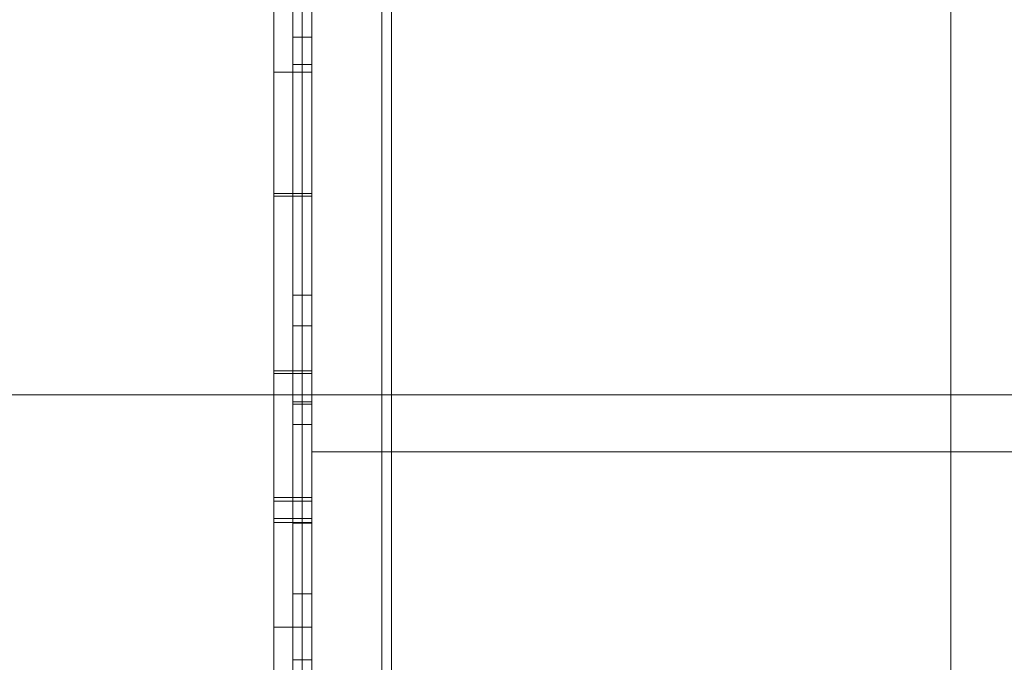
# Model space of a CAD drawing. Header units: inches. Extents: x 1 to 109, y 1 to 85.
# Tile 157 of 256: x 87.2999 to 87.3432, y 15.9703 to 15.9985. Entities that reach past the tile are written whole.
import ezdxf

# ---------------------------------------------------------------- set-up
doc = ezdxf.new("R2010")
doc.units = ezdxf.units.IN
doc.header["$MEASUREMENT"] = 0

msp = doc.modelspace()

# ---------------------------------------------------------------- linework, layer by layer
at = {"color": 7, "linetype": 'Continuous', "lineweight": 15, "ltscale": 5}
for p, q in [((87.316226, 21.519105), (87.316226, 15.477438)), ((87.312721, 17.831605), (87.312721, 14.831605)), ((87.316226, 15.477438), (87.316226, 16.537438)), ((87.312305, 15.458215), (87.312305, 16.395715)), ((87.312721, 15.458215), (87.312721, 16.395715)), ((87.312305, 15.454995), (87.312305, 16.392495)), ((87.312721, 15.454995), (87.312721, 16.392495)), ((87.340809, 16.331438), (87.340809, 15.914772)), ((87.316226, 16.319938), (87.316226, 15.926605)), ((87.315809, 16.308272), (87.315809, 15.941605)), ((87.312721, 15.564938), (87.312721, 16.064938)), ((87.312721, 15.939938), (87.312721, 16.056605)), ((87.312305, 16.055033), (87.312305, 15.809162)), ((87.312721, 16.055033), (87.312721, 15.809162)), ((87.312305, 16.053289), (87.312305, 15.812382)), ((87.312721, 16.053289), (87.312721, 15.812382)), ((87.311888, 16.052081), (87.311888, 15.927438)), ((87.312721, 16.052081), (87.312721, 15.927438)), ((87.311888, 15.927438), (87.311888, 16.048629)), ((87.312721, 15.927438), (87.312721, 16.048629)), ((87.311888, 16.027438), (87.311888, 15.981605)), ((87.311888, 15.996546), (87.311888, 16.027438)), ((87.312721, 15.981605), (87.312721, 16.027438)), ((87.312721, 15.996546), (87.312721, 16.027438)), ((87.312721, 16.017022), (87.312721, 15.979607)), ((87.311888, 16.002691), (87.311888, 15.968365)), ((87.312721, 16.002691), (87.312721, 15.968365)), ((87.311888, 15.999998), (87.311888, 15.981605)), ((87.312721, 15.999998), (87.312721, 15.981605)), ((87.311888, 15.964672), (87.311888, 15.999081)), ((87.312721, 15.964672), (87.312721, 15.999081)), ((87.311888, 15.997745), (87.312721, 15.997745)), ((87.311888, 15.997745), (87.311888, 15.986394)), ((87.311888, 15.970368), (87.311888, 15.997745)), ((87.312721, 15.970368), (87.312721, 15.997745)), ((87.312721, 15.997745), (87.312721, 15.986394)), ((87.311888, 15.973272), (87.311888, 15.996546)), ((87.311888, 15.996546), (87.312721, 15.996546)), ((87.312721, 15.973272), (87.312721, 15.996546)), ((87.311055, 15.996208), (87.312721, 15.996208)), ((87.311055, 15.99087), (87.312721, 15.99087)), ((87.311055, 15.990749), (87.312721, 15.990749)), ((87.311055, 15.982958), (87.311055, 15.990749)), ((87.312721, 15.982958), (87.312721, 15.990749)), ((87.311888, 15.986394), (87.312721, 15.986394)), ((87.311888, 15.986394), (87.311888, 15.98172)), ((87.312721, 15.986394), (87.312721, 15.98172)), ((87.311888, 15.985058), (87.312721, 15.985058)), ((87.311055, 15.983079), (87.312721, 15.983079)), ((87.311055, 15.982958), (87.312721, 15.982958)), ((87.416888, 15.982022), (87.279388, 15.982022)), ((87.311888, 15.98172), (87.312721, 15.98172)), ((87.311888, 15.98172), (87.311888, 15.970368)), ((87.311888, 15.981605), (87.312721, 15.981605)), ((87.311888, 15.981605), (87.311888, 15.958331)), ((87.312721, 15.98172), (87.312721, 15.970368)), ((87.312721, 15.981605), (87.312721, 15.958331)), ((87.311888, 15.980718), (87.312721, 15.980718)), ((87.312721, 15.979522), (87.365221, 15.979522)), ((87.311055, 15.977515), (87.312721, 15.977515)), ((87.311055, 15.977515), (87.311055, 15.971803)), ((87.312721, 15.977515), (87.312721, 15.971803)), ((87.311055, 15.977341), (87.312721, 15.977341)), ((87.311055, 15.971803), (87.311055, 15.977341)), ((87.312721, 15.971803), (87.312721, 15.977341)), ((87.311055, 15.976585), (87.312721, 15.976585)), ((87.311055, 15.976411), (87.312721, 15.976411)), ((87.311888, 15.976378), (87.312721, 15.976378)), ((87.311888, 15.954879), (87.311888, 15.973272)), ((87.311888, 15.973272), (87.312721, 15.973272)), ((87.312721, 15.954879), (87.312721, 15.973272)), ((87.311055, 15.971803), (87.312721, 15.971803)), ((87.311888, 15.970368), (87.312721, 15.970368))]:
    msp.add_line(p, q, dxfattribs=at)
at = {"color": 7, "linetype": 'Continuous', "lineweight": 15, "ltscale": 25}
for radius, start, end in [(0.989583, 183.137758, 356.862242), (0.989583, 183.137758, 356.862242), (0.98375, 183.156383, 356.843617), (0.98375, 183.156383, 356.843617)]:
    msp.add_arc((87.153559, 16.664772), radius, start, end, dxfattribs=at)
at = {"color": 7, "linetype": 'Continuous', "lineweight": 15, "ltscale": 5}
for points, knots in [([(87.311055, 16.005763), (87.311055, 16.005501), (87.311055, 16.004976), (87.311055, 16.004189), (87.311055, 16.003404), (87.311055, 16.002621), (87.311055, 16.001841), (87.311055, 16.001065), (87.311055, 16.000294), (87.311055, 15.999516), (87.311055, 15.998734), (87.311055, 15.997951), (87.311055, 15.997179), (87.311055, 15.996419), (87.311055, 15.995671), (87.311055, 15.994937), (87.311055, 15.994219), (87.311055, 15.993519), (87.311055, 15.992837), (87.311055, 15.992174), (87.311055, 15.991529), (87.311055, 15.990867), (87.311055, 15.99019), (87.311055, 15.989504), (87.311055, 15.988846), (87.311055, 15.988249), (87.311055, 15.987706), (87.311055, 15.987216), (87.311055, 15.986749), (87.311055, 15.986307), (87.311055, 15.985891), (87.311055, 15.98548), (87.311055, 15.985079), (87.311055, 15.984696), (87.311055, 15.984351), (87.311055, 15.984067), (87.311055, 15.983836), (87.311055, 15.98365), (87.311055, 15.983492), (87.311055, 15.98336), (87.311055, 15.983256), (87.311055, 15.983179), (87.311055, 15.983131), (87.311055, 15.983101), (87.311055, 15.983087), (87.311055, 15.983079)], [0, 0, 0, 0, 0.021961, 0.04391, 0.065845, 0.087785, 0.109739, 0.131704, 0.153666, 0.175617, 0.198606, 0.221601, 0.244604, 0.267609, 0.290608, 0.313603, 0.336601, 0.359602, 0.382602, 0.405599, 0.428598, 0.451596, 0.4787, 0.505803, 0.532905, 0.560008, 0.583006, 0.606003, 0.628999, 0.651997, 0.674996, 0.697993, 0.725095, 0.7522, 0.779306, 0.806409, 0.82809, 0.849773, 0.87146, 0.893149, 0.914835, 0.936126, 0.95741, 0.978701, 1, 1, 1, 1]), ([(87.311055, 15.996208), (87.311055, 15.996379), (87.311055, 15.996721), (87.311055, 15.997244), (87.311055, 15.997786), (87.311055, 15.998342), (87.311055, 15.998908), (87.311055, 15.999483), (87.311055, 16.000067), (87.311055, 16.000662), (87.311055, 16.001269), (87.311055, 16.001889), (87.311055, 16.00252), (87.311055, 16.003157), (87.311055, 16.003799), (87.311055, 16.004443), (87.311055, 16.00509), (87.311055, 16.005521), (87.311055, 16.005737)], [0, 0, 0, 0, 0.062732, 0.125427, 0.188133, 0.250871, 0.313602, 0.375195, 0.436792, 0.498401, 0.560008, 0.622862, 0.685712, 0.74858, 0.811456, 0.874299, 0.937131, 1, 1, 1, 1]), ([(87.311055, 15.983079), (87.311055, 15.983083), (87.311055, 15.983091), (87.311055, 15.983132), (87.311055, 15.983221), (87.311055, 15.983338), (87.311055, 15.983484), (87.311055, 15.983672), (87.311055, 15.983885), (87.311055, 15.984118), (87.311055, 15.984379), (87.311055, 15.984674), (87.311055, 15.984992), (87.311055, 15.985334), (87.311055, 15.985706), (87.311055, 15.986105), (87.311055, 15.986529), (87.311055, 15.986977), (87.311055, 15.987448), (87.311055, 15.987943), (87.311055, 15.988495), (87.311055, 15.989106), (87.311055, 15.989781), (87.311055, 15.990487), (87.311055, 15.991181), (87.311055, 15.99186), (87.311055, 15.992522), (87.311055, 15.993202), (87.311055, 15.993895), (87.311055, 15.994601), (87.311055, 15.995308), (87.311055, 15.996015), (87.311055, 15.996721), (87.311055, 15.997436), (87.311055, 15.998159), (87.311055, 15.998893), (87.311055, 15.999636), (87.311055, 16.000385), (87.311055, 16.00114), (87.311055, 16.001902), (87.311055, 16.002664), (87.311055, 16.003424), (87.311055, 16.004182), (87.311055, 16.004942), (87.311055, 16.005449), (87.311055, 16.005703)], [0, 0, 0, 0, 0.025093, 0.05017, 0.075258, 0.100353, 0.125438, 0.150522, 0.175615, 0.198613, 0.221606, 0.244604, 0.267606, 0.290601, 0.313597, 0.336596, 0.359593, 0.382591, 0.405588, 0.428585, 0.451582, 0.478688, 0.50579, 0.532892, 0.559999, 0.582995, 0.605991, 0.62899, 0.651987, 0.674984, 0.697983, 0.719664, 0.741347, 0.763034, 0.784717, 0.806396, 0.828081, 0.849769, 0.871451, 0.893129, 0.914816, 0.936119, 0.95741, 0.978699, 1, 1, 1, 1]), ([(87.312721, 16.005763), (87.312721, 16.005501), (87.312721, 16.004976), (87.312721, 16.004189), (87.312721, 16.003404), (87.312721, 16.002621), (87.312721, 16.001841), (87.312721, 16.001065), (87.312721, 16.000294), (87.312721, 15.999516), (87.312721, 15.998734), (87.312721, 15.997951), (87.312721, 15.997179), (87.312721, 15.996419), (87.312721, 15.995671), (87.312721, 15.994937), (87.312721, 15.994219), (87.312721, 15.993519), (87.312721, 15.992837), (87.312721, 15.992174), (87.312721, 15.991529), (87.312721, 15.990867), (87.312721, 15.99019), (87.312721, 15.989504), (87.312721, 15.988846), (87.312721, 15.988249), (87.312721, 15.987706), (87.312721, 15.987216), (87.312721, 15.986749), (87.312721, 15.986307), (87.312721, 15.985891), (87.312721, 15.98548), (87.312721, 15.985079), (87.312721, 15.984696), (87.312721, 15.984351), (87.312721, 15.984067), (87.312721, 15.983836), (87.312721, 15.98365), (87.312721, 15.983492), (87.312721, 15.98336), (87.312721, 15.983256), (87.312721, 15.983179), (87.312721, 15.983131), (87.312721, 15.983101), (87.312721, 15.983087), (87.312721, 15.983079)], [0, 0, 0, 0, 0.021961, 0.04391, 0.065845, 0.087785, 0.109739, 0.131704, 0.153666, 0.175617, 0.198606, 0.221601, 0.244604, 0.267609, 0.290608, 0.313603, 0.336601, 0.359602, 0.382602, 0.405599, 0.428598, 0.451596, 0.4787, 0.505803, 0.532905, 0.560008, 0.583006, 0.606003, 0.628999, 0.651997, 0.674996, 0.697993, 0.725095, 0.7522, 0.779306, 0.806409, 0.82809, 0.849773, 0.87146, 0.893149, 0.914835, 0.936126, 0.95741, 0.978701, 1, 1, 1, 1]), ([(87.312721, 15.996208), (87.312721, 15.996379), (87.312721, 15.996721), (87.312721, 15.997244), (87.312721, 15.997786), (87.312721, 15.998342), (87.312721, 15.998908), (87.312721, 15.999483), (87.312721, 16.000067), (87.312721, 16.000662), (87.312721, 16.001269), (87.312721, 16.001889), (87.312721, 16.00252), (87.312721, 16.003157), (87.312721, 16.003799), (87.312721, 16.004443), (87.312721, 16.00509), (87.312721, 16.005521), (87.312721, 16.005737)], [0, 0, 0, 0, 0.062732, 0.125427, 0.188133, 0.250871, 0.313602, 0.375195, 0.436792, 0.498401, 0.560008, 0.622862, 0.685712, 0.74858, 0.811456, 0.874299, 0.937131, 1, 1, 1, 1]), ([(87.312721, 15.983079), (87.312721, 15.983083), (87.312721, 15.983091), (87.312721, 15.983132), (87.312721, 15.983221), (87.312721, 15.983338), (87.312721, 15.983484), (87.312721, 15.983672), (87.312721, 15.983885), (87.312721, 15.984118), (87.312721, 15.984379), (87.312721, 15.984674), (87.312721, 15.984992), (87.312721, 15.985334), (87.312721, 15.985706), (87.312721, 15.986105), (87.312721, 15.986529), (87.312721, 15.986977), (87.312721, 15.987448), (87.312721, 15.987943), (87.312721, 15.988495), (87.312721, 15.989106), (87.312721, 15.989781), (87.312721, 15.990487), (87.312721, 15.991181), (87.312721, 15.99186), (87.312721, 15.992522), (87.312721, 15.993202), (87.312721, 15.993895), (87.312721, 15.994601), (87.312721, 15.995308), (87.312721, 15.996015), (87.312721, 15.996721), (87.312721, 15.997436), (87.312721, 15.998159), (87.312721, 15.998893), (87.312721, 15.999636), (87.312721, 16.000385), (87.312721, 16.00114), (87.312721, 16.001902), (87.312721, 16.002664), (87.312721, 16.003424), (87.312721, 16.004182), (87.312721, 16.004942), (87.312721, 16.005449), (87.312721, 16.005703)], [0, 0, 0, 0, 0.025093, 0.05017, 0.075258, 0.100353, 0.125438, 0.150522, 0.175615, 0.198613, 0.221606, 0.244604, 0.267606, 0.290601, 0.313597, 0.336596, 0.359593, 0.382591, 0.405588, 0.428585, 0.451582, 0.478688, 0.50579, 0.532892, 0.559999, 0.582995, 0.605991, 0.62899, 0.651987, 0.674984, 0.697983, 0.719664, 0.741347, 0.763034, 0.784717, 0.806396, 0.828081, 0.849769, 0.871451, 0.893129, 0.914816, 0.936119, 0.95741, 0.978699, 1, 1, 1, 1]), ([(87.311055, 16.005581), (87.311055, 16.005351), (87.311055, 16.004891), (87.311055, 16.004201), (87.311055, 16.003514), (87.311055, 16.002831), (87.311055, 16.002153), (87.311055, 16.001494), (87.311055, 16.000857), (87.311055, 16.000242), (87.311055, 15.999638), (87.311055, 15.999046), (87.311055, 15.998467), (87.311055, 15.997901), (87.311055, 15.997353), (87.311055, 15.996824), (87.311055, 15.996313), (87.311055, 15.99582), (87.311055, 15.995347), (87.311055, 15.994896), (87.311055, 15.994465), (87.311055, 15.994052), (87.311055, 15.993658), (87.311055, 15.993286), (87.311055, 15.99294), (87.311055, 15.992621), (87.311055, 15.992327), (87.311055, 15.992061), (87.311055, 15.991825), (87.311055, 15.991619), (87.311055, 15.991439), (87.311055, 15.991285), (87.311055, 15.991154), (87.311055, 15.991048), (87.311055, 15.990966), (87.311055, 15.990914), (87.311055, 15.990886), (87.311055, 15.990875), (87.311055, 15.99087)], [0, 0, 0, 0, 0.029275, 0.05853, 0.087787, 0.117062, 0.14634, 0.175608, 0.203201, 0.2308, 0.2584, 0.285996, 0.313595, 0.341197, 0.368792, 0.396383, 0.423985, 0.451588, 0.47869, 0.505789, 0.532893, 0.560002, 0.587604, 0.615198, 0.642791, 0.670391, 0.697995, 0.725099, 0.7522, 0.779306, 0.806414, 0.834068, 0.861726, 0.88939, 0.917048, 0.944691, 0.972338, 1, 1, 1, 1]), ([(87.312721, 16.005581), (87.312721, 16.005351), (87.312721, 16.004891), (87.312721, 16.004201), (87.312721, 16.003514), (87.312721, 16.002831), (87.312721, 16.002153), (87.312721, 16.001494), (87.312721, 16.000857), (87.312721, 16.000242), (87.312721, 15.999638), (87.312721, 15.999046), (87.312721, 15.998467), (87.312721, 15.997901), (87.312721, 15.997353), (87.312721, 15.996824), (87.312721, 15.996313), (87.312721, 15.99582), (87.312721, 15.995347), (87.312721, 15.994896), (87.312721, 15.994465), (87.312721, 15.994052), (87.312721, 15.993658), (87.312721, 15.993286), (87.312721, 15.99294), (87.312721, 15.992621), (87.312721, 15.992327), (87.312721, 15.992061), (87.312721, 15.991825), (87.312721, 15.991619), (87.312721, 15.991439), (87.312721, 15.991285), (87.312721, 15.991154), (87.312721, 15.991048), (87.312721, 15.990966), (87.312721, 15.990914), (87.312721, 15.990886), (87.312721, 15.990875), (87.312721, 15.99087)], [0, 0, 0, 0, 0.029275, 0.05853, 0.087787, 0.117062, 0.14634, 0.175608, 0.203201, 0.2308, 0.2584, 0.285996, 0.313595, 0.341197, 0.368792, 0.396383, 0.423985, 0.451588, 0.47869, 0.505789, 0.532893, 0.560002, 0.587604, 0.615198, 0.642791, 0.670391, 0.697995, 0.725099, 0.7522, 0.779306, 0.806414, 0.834068, 0.861726, 0.88939, 0.917048, 0.944691, 0.972338, 1, 1, 1, 1]), ([(87.311055, 15.99087), (87.311055, 15.990877), (87.311055, 15.99089), (87.311055, 15.990923), (87.311055, 15.990979), (87.311055, 15.991068), (87.311055, 15.991187), (87.311055, 15.991335), (87.311055, 15.991511), (87.311055, 15.991714), (87.311055, 15.991948), (87.311055, 15.992209), (87.311055, 15.992495), (87.311055, 15.992808), (87.311055, 15.993151), (87.311055, 15.993522), (87.311055, 15.993919), (87.311055, 15.994337), (87.311055, 15.994777), (87.311055, 15.995239), (87.311055, 15.995719), (87.311055, 15.996045), (87.311055, 15.996208)], [0, 0, 0, 0, 0.052271, 0.104515, 0.156753, 0.209018, 0.261299, 0.313582, 0.362863, 0.412133, 0.461411, 0.510705, 0.560001, 0.609279, 0.658547, 0.707829, 0.757132, 0.80644, 0.85484, 0.903201, 0.951581, 1, 1, 1, 1]), ([(87.312721, 15.99087), (87.312721, 15.990877), (87.312721, 15.99089), (87.312721, 15.990923), (87.312721, 15.990979), (87.312721, 15.991068), (87.312721, 15.991187), (87.312721, 15.991335), (87.312721, 15.991511), (87.312721, 15.991714), (87.312721, 15.991948), (87.312721, 15.992209), (87.312721, 15.992495), (87.312721, 15.992808), (87.312721, 15.993151), (87.312721, 15.993522), (87.312721, 15.993919), (87.312721, 15.994337), (87.312721, 15.994777), (87.312721, 15.995239), (87.312721, 15.995719), (87.312721, 15.996045), (87.312721, 15.996208)], [0, 0, 0, 0, 0.052271, 0.104515, 0.156753, 0.209018, 0.261299, 0.313582, 0.362863, 0.412133, 0.461411, 0.510705, 0.560001, 0.609279, 0.658547, 0.707829, 0.757132, 0.80644, 0.85484, 0.903201, 0.951581, 1, 1, 1, 1]), ([(87.311055, 15.990749), (87.311055, 15.990748), (87.311055, 15.990746), (87.311055, 15.99073), (87.311055, 15.990686), (87.311055, 15.990636), (87.311055, 15.990593), (87.311055, 15.990542), (87.311055, 15.990477), (87.311055, 15.990405), (87.311055, 15.990316), (87.311055, 15.990208), (87.311055, 15.990085), (87.311055, 15.98994), (87.311055, 15.989769), (87.311055, 15.989573), (87.311055, 15.989355), (87.311055, 15.989115), (87.311055, 15.988847), (87.311055, 15.98855), (87.311055, 15.988223), (87.311055, 15.987879), (87.311055, 15.987518), (87.311055, 15.987133), (87.311055, 15.986722), (87.311055, 15.986284), (87.311055, 15.985827), (87.311055, 15.985351), (87.311055, 15.984856), (87.311055, 15.984354), (87.311055, 15.983845), (87.311055, 15.98333), (87.311055, 15.982802), (87.311055, 15.982264), (87.311055, 15.981715), (87.311055, 15.981158), (87.311055, 15.980593), (87.311055, 15.980022), (87.311055, 15.979448), (87.311055, 15.978874), (87.311055, 15.978302), (87.311055, 15.97773), (87.311055, 15.977158), (87.311055, 15.976776), (87.311055, 15.976585)], [0, 0, 0, 0, 0.0438918, 0.0877849, 0.131675, 0.17557, 0.1985612, 0.2215496, 0.2445431, 0.2675366, 0.2905265, 0.3135194, 0.3332278, 0.352937, 0.3726558, 0.3923781, 0.4120952, 0.4318097, 0.4515225, 0.4732071, 0.4948937, 0.5165783, 0.5382619, 0.5599474, 0.5829477, 0.6059462, 0.6289453, 0.6519462, 0.6749513, 0.6979549, 0.7196387, 0.7413239, 0.7630156, 0.7847094, 0.8063979, 0.8280775, 0.8497566, 0.8714473, 0.8931446, 0.9148337, 0.9361205, 0.9574006, 0.9786937, 1, 1, 1, 1]), ([(87.312721, 15.990749), (87.312721, 15.990748), (87.312721, 15.990746), (87.312721, 15.99073), (87.312721, 15.990686), (87.312721, 15.990636), (87.312721, 15.990593), (87.312721, 15.990542), (87.312721, 15.990477), (87.312721, 15.990405), (87.312721, 15.990316), (87.312721, 15.990208), (87.312721, 15.990085), (87.312721, 15.98994), (87.312721, 15.989769), (87.312721, 15.989573), (87.312721, 15.989355), (87.312721, 15.989115), (87.312721, 15.988847), (87.312721, 15.98855), (87.312721, 15.988223), (87.312721, 15.987879), (87.312721, 15.987518), (87.312721, 15.987133), (87.312721, 15.986722), (87.312721, 15.986284), (87.312721, 15.985827), (87.312721, 15.985351), (87.312721, 15.984856), (87.312721, 15.984354), (87.312721, 15.983845), (87.312721, 15.98333), (87.312721, 15.982802), (87.312721, 15.982264), (87.312721, 15.981715), (87.312721, 15.981158), (87.312721, 15.980593), (87.312721, 15.980022), (87.312721, 15.979448), (87.312721, 15.978874), (87.312721, 15.978302), (87.312721, 15.97773), (87.312721, 15.977158), (87.312721, 15.976776), (87.312721, 15.976585)], [0, 0, 0, 0, 0.0438918, 0.0877849, 0.131675, 0.17557, 0.1985612, 0.2215496, 0.2445431, 0.2675366, 0.2905265, 0.3135194, 0.3332278, 0.352937, 0.3726558, 0.3923781, 0.4120952, 0.4318097, 0.4515225, 0.4732071, 0.4948937, 0.5165783, 0.5382619, 0.5599474, 0.5829477, 0.6059462, 0.6289453, 0.6519462, 0.6749513, 0.6979549, 0.7196387, 0.7413239, 0.7630156, 0.7847094, 0.8063979, 0.8280775, 0.8497566, 0.8714473, 0.8931446, 0.9148337, 0.9361205, 0.9574006, 0.9786937, 1, 1, 1, 1]), ([(87.311888, 15.985058), (87.311888, 15.985054), (87.311888, 15.985046), (87.311888, 15.985031), (87.311888, 15.985012), (87.311888, 15.984986), (87.311888, 15.984951), (87.311888, 15.984907), (87.311888, 15.984854), (87.311888, 15.984792), (87.311888, 15.984721), (87.311888, 15.98464), (87.311888, 15.984547), (87.311888, 15.984442), (87.311888, 15.984325), (87.311888, 15.984203), (87.311888, 15.984074), (87.311888, 15.983938), (87.311888, 15.983794), (87.311888, 15.983643), (87.311888, 15.983485), (87.311888, 15.983321), (87.311888, 15.98315), (87.311888, 15.982974), (87.311888, 15.982793), (87.311888, 15.982607), (87.311888, 15.982416), (87.311888, 15.98222), (87.311888, 15.982028), (87.311888, 15.981839), (87.311888, 15.981655), (87.311888, 15.98147), (87.311888, 15.981283), (87.311888, 15.981095), (87.311888, 15.980907), (87.311888, 15.980781), (87.311888, 15.980718)], [0, 0, 0, 0, 0.029265, 0.0585142, 0.0877431, 0.11697, 0.1462394, 0.1755468, 0.2031801, 0.2307914, 0.2583722, 0.285942, 0.3135328, 0.344361, 0.3752086, 0.4060408, 0.4368444, 0.4676227, 0.4983915, 0.5291754, 0.5599784, 0.5907938, 0.6216112, 0.6524192, 0.6832172, 0.7140141, 0.7448247, 0.7756634, 0.8065083, 0.8341861, 0.8618271, 0.8894247, 0.9170168, 0.9446423, 0.9723083, 1, 1, 1, 1]), ([(87.311888, 15.980718), (87.311888, 15.980785), (87.311888, 15.980918), (87.311888, 15.981117), (87.311888, 15.981316), (87.311888, 15.981514), (87.311888, 15.981711), (87.311888, 15.981902), (87.311888, 15.982087), (87.311888, 15.982266), (87.311888, 15.982441), (87.311888, 15.982612), (87.311888, 15.982786), (87.311888, 15.982961), (87.311888, 15.983138), (87.311888, 15.983309), (87.311888, 15.983474), (87.311888, 15.983632), (87.311888, 15.983784), (87.311888, 15.983929), (87.311888, 15.984063), (87.311888, 15.984185), (87.311888, 15.984297), (87.311888, 15.984404), (87.311888, 15.984504), (87.311888, 15.984597), (87.311888, 15.984682), (87.311888, 15.984757), (87.311888, 15.984822), (87.311888, 15.984879), (87.311888, 15.984926), (87.311888, 15.984965), (87.311888, 15.984995), (87.311888, 15.985018), (87.311888, 15.985034), (87.311888, 15.985047), (87.311888, 15.985055), (87.311888, 15.985058)], [0, 0, 0, 0, 0.029281, 0.05854, 0.08777, 0.116983, 0.146225, 0.175507, 0.203133, 0.230755, 0.258364, 0.28596, 0.313559, 0.344373, 0.375194, 0.40601, 0.436817, 0.467614, 0.4984, 0.529177, 0.55996, 0.587556, 0.615169, 0.642798, 0.670426, 0.698035, 0.725129, 0.752218, 0.779327, 0.806458, 0.834152, 0.861829, 0.889463, 0.917073, 0.944696, 0.972341, 1, 1, 1, 1]), ([(87.312721, 15.985058), (87.312721, 15.985054), (87.312721, 15.985046), (87.312721, 15.985031), (87.312721, 15.985012), (87.312721, 15.984986), (87.312721, 15.984951), (87.312721, 15.984907), (87.312721, 15.984854), (87.312721, 15.984792), (87.312721, 15.984721), (87.312721, 15.98464), (87.312721, 15.984547), (87.312721, 15.984442), (87.312721, 15.984325), (87.312721, 15.984203), (87.312721, 15.984074), (87.312721, 15.983938), (87.312721, 15.983794), (87.312721, 15.983643), (87.312721, 15.983485), (87.312721, 15.983321), (87.312721, 15.98315), (87.312721, 15.982974), (87.312721, 15.982793), (87.312721, 15.982607), (87.312721, 15.982416), (87.312721, 15.98222), (87.312721, 15.982028), (87.312721, 15.981839), (87.312721, 15.981655), (87.312721, 15.98147), (87.312721, 15.981283), (87.312721, 15.981095), (87.312721, 15.980907), (87.312721, 15.980781), (87.312721, 15.980718)], [0, 0, 0, 0, 0.029265, 0.0585142, 0.0877431, 0.11697, 0.1462394, 0.1755468, 0.2031801, 0.2307914, 0.2583722, 0.285942, 0.3135328, 0.344361, 0.3752086, 0.4060408, 0.4368444, 0.4676227, 0.4983915, 0.5291754, 0.5599784, 0.5907938, 0.6216112, 0.6524192, 0.6832172, 0.7140141, 0.7448247, 0.7756634, 0.8065083, 0.8341861, 0.8618271, 0.8894247, 0.9170168, 0.9446423, 0.9723083, 1, 1, 1, 1]), ([(87.312721, 15.980718), (87.312721, 15.980785), (87.312721, 15.980918), (87.312721, 15.981117), (87.312721, 15.981316), (87.312721, 15.981514), (87.312721, 15.981711), (87.312721, 15.981902), (87.312721, 15.982087), (87.312721, 15.982266), (87.312721, 15.982441), (87.312721, 15.982612), (87.312721, 15.982786), (87.312721, 15.982961), (87.312721, 15.983138), (87.312721, 15.983309), (87.312721, 15.983474), (87.312721, 15.983632), (87.312721, 15.983784), (87.312721, 15.983929), (87.312721, 15.984063), (87.312721, 15.984185), (87.312721, 15.984297), (87.312721, 15.984404), (87.312721, 15.984504), (87.312721, 15.984597), (87.312721, 15.984682), (87.312721, 15.984757), (87.312721, 15.984822), (87.312721, 15.984879), (87.312721, 15.984926), (87.312721, 15.984965), (87.312721, 15.984995), (87.312721, 15.985018), (87.312721, 15.985034), (87.312721, 15.985047), (87.312721, 15.985055), (87.312721, 15.985058)], [0, 0, 0, 0, 0.029281, 0.05854, 0.08777, 0.116983, 0.146225, 0.175507, 0.203133, 0.230755, 0.258364, 0.28596, 0.313559, 0.344373, 0.375194, 0.40601, 0.436817, 0.467614, 0.4984, 0.529177, 0.55996, 0.587556, 0.615169, 0.642798, 0.670426, 0.698035, 0.725129, 0.752218, 0.779327, 0.806458, 0.834152, 0.861829, 0.889463, 0.917073, 0.944696, 0.972341, 1, 1, 1, 1]), ([(87.311055, 15.976411), (87.311055, 15.976567), (87.311055, 15.976879), (87.311055, 15.977347), (87.311055, 15.977811), (87.311055, 15.978237), (87.311055, 15.978624), (87.311055, 15.978974), (87.311055, 15.979316), (87.311055, 15.979651), (87.311055, 15.979977), (87.311055, 15.980295), (87.311055, 15.980601), (87.311055, 15.980893), (87.311055, 15.981169), (87.311055, 15.981425), (87.311055, 15.98166), (87.311055, 15.981873), (87.311055, 15.982062), (87.311055, 15.982226), (87.311055, 15.982361), (87.311055, 15.982466), (87.311055, 15.982559), (87.311055, 15.982637), (87.311055, 15.982707), (87.311055, 15.982774), (87.311055, 15.982832), (87.311055, 15.982873), (87.311055, 15.982918), (87.311055, 15.982945), (87.311055, 15.982954), (87.311055, 15.982957), (87.311055, 15.982958)], [0, 0, 0, 0, 0.035024, 0.069997, 0.10497, 0.139992, 0.167523, 0.195038, 0.222534, 0.250033, 0.278048, 0.306066, 0.334071, 0.362077, 0.390097, 0.417607, 0.445102, 0.472612, 0.500152, 0.526318, 0.552443, 0.578565, 0.6047, 0.630816, 0.656938, 0.698, 0.739041, 0.780094, 0.835072, 0.890045, 0.945025, 1, 1, 1, 1]), ([(87.312721, 15.976411), (87.312721, 15.976567), (87.312721, 15.976879), (87.312721, 15.977347), (87.312721, 15.977811), (87.312721, 15.978237), (87.312721, 15.978624), (87.312721, 15.978974), (87.312721, 15.979316), (87.312721, 15.979651), (87.312721, 15.979977), (87.312721, 15.980295), (87.312721, 15.980601), (87.312721, 15.980893), (87.312721, 15.981169), (87.312721, 15.981425), (87.312721, 15.98166), (87.312721, 15.981873), (87.312721, 15.982062), (87.312721, 15.982226), (87.312721, 15.982361), (87.312721, 15.982466), (87.312721, 15.982559), (87.312721, 15.982637), (87.312721, 15.982707), (87.312721, 15.982774), (87.312721, 15.982832), (87.312721, 15.982873), (87.312721, 15.982918), (87.312721, 15.982945), (87.312721, 15.982954), (87.312721, 15.982957), (87.312721, 15.982958)], [0, 0, 0, 0, 0.035024, 0.069997, 0.10497, 0.139992, 0.167523, 0.195038, 0.222534, 0.250033, 0.278048, 0.306066, 0.334071, 0.362077, 0.390097, 0.417607, 0.445102, 0.472612, 0.500152, 0.526318, 0.552443, 0.578565, 0.6047, 0.630816, 0.656938, 0.698, 0.739041, 0.780094, 0.835072, 0.890045, 0.945025, 1, 1, 1, 1]), ([(87.311888, 15.980718), (87.311888, 15.980651), (87.311888, 15.980518), (87.311888, 15.980319), (87.311888, 15.980121), (87.311888, 15.979923), (87.311888, 15.979728), (87.311888, 15.979538), (87.311888, 15.979354), (87.311888, 15.979177), (87.311888, 15.979002), (87.311888, 15.978831), (87.311888, 15.978657), (87.311888, 15.978481), (87.311888, 15.978304), (87.311888, 15.978133), (87.311888, 15.977968), (87.311888, 15.977809), (87.311888, 15.977658), (87.311888, 15.977513), (87.311888, 15.97737), (87.311888, 15.97723), (87.311888, 15.977095), (87.311888, 15.976969), (87.311888, 15.976861), (87.311888, 15.976771), (87.311888, 15.976696), (87.311888, 15.976628), (87.311888, 15.976569), (87.311888, 15.976517), (87.311888, 15.976475), (87.311888, 15.976442), (87.311888, 15.976419), (87.311888, 15.976401), (87.311888, 15.976389), (87.311888, 15.976381), (87.311888, 15.976378)], [0, 0, 0, 0, 0.029322, 0.058608, 0.087838, 0.117023, 0.146219, 0.175468, 0.203091, 0.23074, 0.258387, 0.28601, 0.313611, 0.344398, 0.375182, 0.405976, 0.436782, 0.467596, 0.49841, 0.529216, 0.560016, 0.594511, 0.629008, 0.663504, 0.697996, 0.7251, 0.752218, 0.779358, 0.806502, 0.834182, 0.861828, 0.889431, 0.917024, 0.944648, 0.972312, 1, 1, 1, 1]), ([(87.311888, 15.976378), (87.311888, 15.976381), (87.311888, 15.976388), (87.311888, 15.976402), (87.311888, 15.97642), (87.311888, 15.976446), (87.311888, 15.976482), (87.311888, 15.976528), (87.311888, 15.976583), (87.311888, 15.976646), (87.311888, 15.976717), (87.311888, 15.976796), (87.311888, 15.976886), (87.311888, 15.976987), (87.311888, 15.977101), (87.311888, 15.977224), (87.311888, 15.977354), (87.311888, 15.977492), (87.311888, 15.977637), (87.311888, 15.977788), (87.311888, 15.977946), (87.311888, 15.97811), (87.311888, 15.97828), (87.311888, 15.978456), (87.311888, 15.978638), (87.311888, 15.978825), (87.311888, 15.979017), (87.311888, 15.979213), (87.311888, 15.979406), (87.311888, 15.979596), (87.311888, 15.97978), (87.311888, 15.979966), (87.311888, 15.980153), (87.311888, 15.980341), (87.311888, 15.980529), (87.311888, 15.980655), (87.311888, 15.980718)], [0, 0, 0, 0, 0.029309, 0.058588, 0.087819, 0.117014, 0.146225, 0.175485, 0.203109, 0.230751, 0.258387, 0.286004, 0.313606, 0.344403, 0.375194, 0.405985, 0.436781, 0.467587, 0.4984, 0.529214, 0.560022, 0.590821, 0.621615, 0.652411, 0.683214, 0.714023, 0.744843, 0.775679, 0.806516, 0.83419, 0.861832, 0.889435, 0.91703, 0.944655, 0.972316, 1, 1, 1, 1]), ([(87.312721, 15.976378), (87.312721, 15.976381), (87.312721, 15.976388), (87.312721, 15.976402), (87.312721, 15.97642), (87.312721, 15.976446), (87.312721, 15.976482), (87.312721, 15.976528), (87.312721, 15.976583), (87.312721, 15.976646), (87.312721, 15.976717), (87.312721, 15.976796), (87.312721, 15.976886), (87.312721, 15.976987), (87.312721, 15.977101), (87.312721, 15.977224), (87.312721, 15.977354), (87.312721, 15.977492), (87.312721, 15.977637), (87.312721, 15.977788), (87.312721, 15.977946), (87.312721, 15.97811), (87.312721, 15.97828), (87.312721, 15.978456), (87.312721, 15.978638), (87.312721, 15.978825), (87.312721, 15.979017), (87.312721, 15.979213), (87.312721, 15.979406), (87.312721, 15.979596), (87.312721, 15.97978), (87.312721, 15.979966), (87.312721, 15.980153), (87.312721, 15.980341), (87.312721, 15.980529), (87.312721, 15.980655), (87.312721, 15.980718)], [0, 0, 0, 0, 0.029309, 0.058588, 0.087819, 0.117014, 0.146225, 0.175485, 0.203109, 0.230751, 0.258387, 0.286004, 0.313606, 0.344403, 0.375194, 0.405985, 0.436781, 0.467587, 0.4984, 0.529214, 0.560022, 0.590821, 0.621615, 0.652411, 0.683214, 0.714023, 0.744843, 0.775679, 0.806516, 0.83419, 0.861832, 0.889435, 0.91703, 0.944655, 0.972316, 1, 1, 1, 1]), ([(87.312721, 15.980718), (87.312721, 15.980651), (87.312721, 15.980518), (87.312721, 15.980319), (87.312721, 15.980121), (87.312721, 15.979923), (87.312721, 15.979728), (87.312721, 15.979538), (87.312721, 15.979354), (87.312721, 15.979177), (87.312721, 15.979002), (87.312721, 15.978831), (87.312721, 15.978657), (87.312721, 15.978481), (87.312721, 15.978304), (87.312721, 15.978133), (87.312721, 15.977968), (87.312721, 15.977809), (87.312721, 15.977658), (87.312721, 15.977513), (87.312721, 15.97737), (87.312721, 15.97723), (87.312721, 15.977095), (87.312721, 15.976969), (87.312721, 15.976861), (87.312721, 15.976771), (87.312721, 15.976696), (87.312721, 15.976628), (87.312721, 15.976569), (87.312721, 15.976517), (87.312721, 15.976475), (87.312721, 15.976442), (87.312721, 15.976419), (87.312721, 15.976401), (87.312721, 15.976389), (87.312721, 15.976381), (87.312721, 15.976378)], [0, 0, 0, 0, 0.029322, 0.058608, 0.087838, 0.117023, 0.146219, 0.175468, 0.203091, 0.23074, 0.258387, 0.28601, 0.313611, 0.344398, 0.375182, 0.405976, 0.436782, 0.467596, 0.49841, 0.529216, 0.560016, 0.594511, 0.629008, 0.663504, 0.697996, 0.7251, 0.752218, 0.779358, 0.806502, 0.834182, 0.861828, 0.889431, 0.917024, 0.944648, 0.972312, 1, 1, 1, 1]), ([(87.311055, 15.958996), (87.311055, 15.959271), (87.311055, 15.959822), (87.311055, 15.960649), (87.311055, 15.961472), (87.311055, 15.962294), (87.311055, 15.96311), (87.311055, 15.963921), (87.311055, 15.964728), (87.311055, 15.96554), (87.311055, 15.966354), (87.311055, 15.967173), (87.311055, 15.967984), (87.311055, 15.96878), (87.311055, 15.969566), (87.311055, 15.97034), (87.311055, 15.971095), (87.311055, 15.971838), (87.311055, 15.972568), (87.311055, 15.973275), (87.311055, 15.973963), (87.311055, 15.974622), (87.311055, 15.975251), (87.311055, 15.975848), (87.311055, 15.976423), (87.311055, 15.976976), (87.311055, 15.977335), (87.311055, 15.977515)], [0, 0, 0, 0, 0.0392029, 0.0783941, 0.117597, 0.1568028, 0.195997, 0.2351967, 0.2744046, 0.3135984, 0.3546629, 0.3957377, 0.4367984, 0.4778627, 0.5189372, 0.5599998, 0.6010625, 0.642137, 0.6832001, 0.7242644, 0.7653354, 0.8064003, 0.8451207, 0.8838417, 0.9225637, 0.9612796, 1, 1, 1, 1]), ([(87.312721, 15.958996), (87.312721, 15.959271), (87.312721, 15.959822), (87.312721, 15.960649), (87.312721, 15.961472), (87.312721, 15.962294), (87.312721, 15.96311), (87.312721, 15.963921), (87.312721, 15.964728), (87.312721, 15.96554), (87.312721, 15.966354), (87.312721, 15.967173), (87.312721, 15.967984), (87.312721, 15.96878), (87.312721, 15.969566), (87.312721, 15.97034), (87.312721, 15.971095), (87.312721, 15.971838), (87.312721, 15.972568), (87.312721, 15.973275), (87.312721, 15.973963), (87.312721, 15.974622), (87.312721, 15.975251), (87.312721, 15.975848), (87.312721, 15.976423), (87.312721, 15.976976), (87.312721, 15.977335), (87.312721, 15.977515)], [0, 0, 0, 0, 0.0392029, 0.0783941, 0.117597, 0.1568028, 0.195997, 0.2351967, 0.2744046, 0.3135984, 0.3546629, 0.3957377, 0.4367984, 0.4778627, 0.5189372, 0.5599998, 0.6010625, 0.642137, 0.6832001, 0.7242644, 0.7653354, 0.8064003, 0.8451207, 0.8838417, 0.9225637, 0.9612796, 1, 1, 1, 1]), ([(87.311055, 15.977341), (87.311055, 15.977117), (87.311055, 15.976668), (87.311055, 15.975989), (87.311055, 15.975297), (87.311055, 15.974586), (87.311055, 15.973859), (87.311055, 15.973121), (87.311055, 15.972388), (87.311055, 15.971657), (87.311055, 15.970931), (87.311055, 15.97019), (87.311055, 15.969434), (87.311055, 15.96866), (87.311055, 15.96787), (87.311055, 15.967066), (87.311055, 15.96625), (87.311055, 15.965425), (87.311055, 15.96459), (87.311055, 15.963749), (87.311055, 15.962919), (87.311055, 15.962101), (87.311055, 15.961296), (87.311055, 15.96049), (87.311055, 15.959682), (87.311055, 15.959144), (87.311055, 15.958874)], [0, 0, 0, 0, 0.044798, 0.089597, 0.134398, 0.179194, 0.223995, 0.268796, 0.313595, 0.354662, 0.395728, 0.436798, 0.477864, 0.518931, 0.559999, 0.601066, 0.642133, 0.683201, 0.724266, 0.765335, 0.806402, 0.845118, 0.883843, 0.922564, 0.961277, 1, 1, 1, 1]), ([(87.312721, 15.977341), (87.312721, 15.977117), (87.312721, 15.976668), (87.312721, 15.975989), (87.312721, 15.975297), (87.312721, 15.974586), (87.312721, 15.973859), (87.312721, 15.973121), (87.312721, 15.972388), (87.312721, 15.971657), (87.312721, 15.970931), (87.312721, 15.97019), (87.312721, 15.969434), (87.312721, 15.96866), (87.312721, 15.96787), (87.312721, 15.967066), (87.312721, 15.96625), (87.312721, 15.965425), (87.312721, 15.96459), (87.312721, 15.963749), (87.312721, 15.962919), (87.312721, 15.962101), (87.312721, 15.961296), (87.312721, 15.96049), (87.312721, 15.959682), (87.312721, 15.959144), (87.312721, 15.958874)], [0, 0, 0, 0, 0.044798, 0.089597, 0.134398, 0.179194, 0.223995, 0.268796, 0.313595, 0.354662, 0.395728, 0.436798, 0.477864, 0.518931, 0.559999, 0.601066, 0.642133, 0.683201, 0.724266, 0.765335, 0.806402, 0.845118, 0.883843, 0.922564, 0.961277, 1, 1, 1, 1]), ([(87.311055, 15.976585), (87.311055, 15.97636), (87.311055, 15.97591), (87.311055, 15.975236), (87.311055, 15.974564), (87.311055, 15.973895), (87.311055, 15.97323), (87.311055, 15.972572), (87.311055, 15.971939), (87.311055, 15.971334), (87.311055, 15.970756), (87.311055, 15.970189), (87.311055, 15.969634), (87.311055, 15.969093), (87.311055, 15.968565), (87.311055, 15.96805), (87.311055, 15.967555), (87.311055, 15.967078), (87.311055, 15.966613), (87.311055, 15.966166), (87.311055, 15.965752), (87.311055, 15.965367), (87.311055, 15.965012), (87.311055, 15.964681), (87.311055, 15.964376), (87.311055, 15.964105), (87.311055, 15.963866), (87.311055, 15.963661), (87.311055, 15.963482), (87.311055, 15.963325), (87.311055, 15.963189), (87.311055, 15.963066), (87.311055, 15.962946), (87.311055, 15.962836), (87.311055, 15.962736), (87.311055, 15.962645), (87.311055, 15.962557), (87.311055, 15.962485), (87.311055, 15.962431), (87.311055, 15.962398), (87.311055, 15.96238), (87.311055, 15.962373), (87.311055, 15.96237)], [0, 0, 0, 0, 0.025091, 0.050171, 0.07526, 0.100352, 0.125437, 0.150526, 0.175616, 0.198614, 0.221612, 0.244611, 0.267609, 0.290605, 0.313605, 0.336606, 0.359597, 0.382598, 0.405597, 0.428591, 0.45159, 0.473274, 0.494958, 0.516642, 0.538325, 0.560011, 0.579724, 0.599438, 0.619153, 0.638865, 0.65858, 0.678294, 0.698006, 0.725106, 0.752211, 0.779316, 0.806416, 0.845132, 0.883851, 0.922568, 0.961284, 1, 1, 1, 1]), ([(87.311055, 15.97016), (87.311055, 15.97016), (87.311055, 15.97016), (87.311055, 15.970181), (87.311055, 15.970214), (87.311055, 15.97025), (87.311055, 15.970319), (87.311055, 15.970411), (87.311055, 15.970497), (87.311055, 15.9706), (87.311055, 15.970732), (87.311055, 15.970882), (87.311055, 15.971045), (87.311055, 15.971217), (87.311055, 15.97141), (87.311055, 15.97163), (87.311055, 15.971872), (87.311055, 15.972143), (87.311055, 15.972433), (87.311055, 15.972741), (87.311055, 15.973063), (87.311055, 15.973395), (87.311055, 15.973738), (87.311055, 15.974095), (87.311055, 15.974466), (87.311055, 15.974849), (87.311055, 15.975237), (87.311055, 15.975627), (87.311055, 15.976019), (87.311055, 15.976281), (87.311055, 15.976411)], [0, 0, 0, 0, 0.052249, 0.104488, 0.156738, 0.208982, 0.261227, 0.313475, 0.347958, 0.382441, 0.41692, 0.451434, 0.478561, 0.505658, 0.532761, 0.559897, 0.59073, 0.621524, 0.652316, 0.683138, 0.71396, 0.744767, 0.775573, 0.806385, 0.838662, 0.87094, 0.90322, 0.935477, 0.967729, 1, 1, 1, 1]), ([(87.312721, 15.976585), (87.312721, 15.97636), (87.312721, 15.97591), (87.312721, 15.975236), (87.312721, 15.974564), (87.312721, 15.973895), (87.312721, 15.97323), (87.312721, 15.972572), (87.312721, 15.971939), (87.312721, 15.971334), (87.312721, 15.970756), (87.312721, 15.970189), (87.312721, 15.969634), (87.312721, 15.969093), (87.312721, 15.968565), (87.312721, 15.96805), (87.312721, 15.967555), (87.312721, 15.967078), (87.312721, 15.966613), (87.312721, 15.966166), (87.312721, 15.965752), (87.312721, 15.965367), (87.312721, 15.965012), (87.312721, 15.964681), (87.312721, 15.964376), (87.312721, 15.964105), (87.312721, 15.963866), (87.312721, 15.963661), (87.312721, 15.963482), (87.312721, 15.963325), (87.312721, 15.963189), (87.312721, 15.963066), (87.312721, 15.962946), (87.312721, 15.962836), (87.312721, 15.962736), (87.312721, 15.962645), (87.312721, 15.962557), (87.312721, 15.962485), (87.312721, 15.962431), (87.312721, 15.962398), (87.312721, 15.96238), (87.312721, 15.962373), (87.312721, 15.96237)], [0, 0, 0, 0, 0.025091, 0.050171, 0.07526, 0.100352, 0.125437, 0.150526, 0.175616, 0.198614, 0.221612, 0.244611, 0.267609, 0.290605, 0.313605, 0.336606, 0.359597, 0.382598, 0.405597, 0.428591, 0.45159, 0.473274, 0.494958, 0.516642, 0.538325, 0.560011, 0.579724, 0.599438, 0.619153, 0.638865, 0.65858, 0.678294, 0.698006, 0.725106, 0.752211, 0.779316, 0.806416, 0.845132, 0.883851, 0.922568, 0.961284, 1, 1, 1, 1]), ([(87.312721, 15.97016), (87.312721, 15.97016), (87.312721, 15.97016), (87.312721, 15.970181), (87.312721, 15.970214), (87.312721, 15.97025), (87.312721, 15.970319), (87.312721, 15.970411), (87.312721, 15.970497), (87.312721, 15.9706), (87.312721, 15.970732), (87.312721, 15.970882), (87.312721, 15.971045), (87.312721, 15.971217), (87.312721, 15.97141), (87.312721, 15.97163), (87.312721, 15.971872), (87.312721, 15.972143), (87.312721, 15.972433), (87.312721, 15.972741), (87.312721, 15.973063), (87.312721, 15.973395), (87.312721, 15.973738), (87.312721, 15.974095), (87.312721, 15.974466), (87.312721, 15.974849), (87.312721, 15.975237), (87.312721, 15.975627), (87.312721, 15.976019), (87.312721, 15.976281), (87.312721, 15.976411)], [0, 0, 0, 0, 0.052249, 0.104488, 0.156738, 0.208982, 0.261227, 0.313475, 0.347958, 0.382441, 0.41692, 0.451434, 0.478561, 0.505658, 0.532761, 0.559897, 0.59073, 0.621524, 0.652316, 0.683138, 0.71396, 0.744767, 0.775573, 0.806385, 0.838662, 0.87094, 0.90322, 0.935477, 0.967729, 1, 1, 1, 1]), ([(87.311055, 15.971803), (87.311055, 15.971621), (87.311055, 15.971258), (87.311055, 15.970705), (87.311055, 15.970136), (87.311055, 15.969547), (87.311055, 15.968937), (87.311055, 15.968319), (87.311055, 15.967695), (87.311055, 15.96707), (87.311055, 15.966431), (87.311055, 15.965778), (87.311055, 15.965108), (87.311055, 15.964424), (87.311055, 15.963728), (87.311055, 15.963021), (87.311055, 15.962306), (87.311055, 15.961586), (87.311055, 15.960865), (87.311055, 15.960142), (87.311055, 15.959417), (87.311055, 15.958934), (87.311055, 15.958692)], [0, 0, 0, 0, 0.052265, 0.104514, 0.156762, 0.209033, 0.261303, 0.313563, 0.36284, 0.412131, 0.461421, 0.510695, 0.559969, 0.609257, 0.658546, 0.707825, 0.757111, 0.80642, 0.854831, 0.903199, 0.951578, 1, 1, 1, 1]), ([(87.311055, 15.958839), (87.311055, 15.959062), (87.311055, 15.959506), (87.311055, 15.960172), (87.311055, 15.960836), (87.311055, 15.961497), (87.311055, 15.962153), (87.311055, 15.962803), (87.311055, 15.963429), (87.311055, 15.964028), (87.311055, 15.964602), (87.311055, 15.965165), (87.311055, 15.965719), (87.311055, 15.966258), (87.311055, 15.96684), (87.311055, 15.967471), (87.311055, 15.968138), (87.311055, 15.968788), (87.311055, 15.96942), (87.311055, 15.970032), (87.311055, 15.970636), (87.311055, 15.971226), (87.311055, 15.97161), (87.311055, 15.971803)], [0, 0, 0, 0, 0.044819, 0.089611, 0.13439, 0.179197, 0.224023, 0.268843, 0.31365, 0.354723, 0.395801, 0.43688, 0.477952, 0.519006, 0.560071, 0.615065, 0.670051, 0.725048, 0.780035, 0.835028, 0.890022, 0.945007, 1, 1, 1, 1]), ([(87.312721, 15.958839), (87.312721, 15.959062), (87.312721, 15.959506), (87.312721, 15.960172), (87.312721, 15.960836), (87.312721, 15.961497), (87.312721, 15.962153), (87.312721, 15.962803), (87.312721, 15.963429), (87.312721, 15.964028), (87.312721, 15.964602), (87.312721, 15.965165), (87.312721, 15.965719), (87.312721, 15.966258), (87.312721, 15.96684), (87.312721, 15.967471), (87.312721, 15.968138), (87.312721, 15.968788), (87.312721, 15.96942), (87.312721, 15.970032), (87.312721, 15.970636), (87.312721, 15.971226), (87.312721, 15.97161), (87.312721, 15.971803)], [0, 0, 0, 0, 0.044819, 0.089611, 0.13439, 0.179197, 0.224023, 0.268843, 0.31365, 0.354723, 0.395801, 0.43688, 0.477952, 0.519006, 0.560071, 0.615065, 0.670051, 0.725048, 0.780035, 0.835028, 0.890022, 0.945007, 1, 1, 1, 1]), ([(87.312721, 15.971803), (87.312721, 15.971621), (87.312721, 15.971258), (87.312721, 15.970705), (87.312721, 15.970136), (87.312721, 15.969547), (87.312721, 15.968937), (87.312721, 15.968319), (87.312721, 15.967695), (87.312721, 15.96707), (87.312721, 15.966431), (87.312721, 15.965778), (87.312721, 15.965108), (87.312721, 15.964424), (87.312721, 15.963728), (87.312721, 15.963021), (87.312721, 15.962306), (87.312721, 15.961586), (87.312721, 15.960865), (87.312721, 15.960142), (87.312721, 15.959417), (87.312721, 15.958934), (87.312721, 15.958692)], [0, 0, 0, 0, 0.052265, 0.104514, 0.156762, 0.209033, 0.261303, 0.313563, 0.36284, 0.412131, 0.461421, 0.510695, 0.559969, 0.609257, 0.658546, 0.707825, 0.757111, 0.80642, 0.854831, 0.903199, 0.951578, 1, 1, 1, 1])]:
    msp.add_open_spline(points, degree=3, knots=knots, dxfattribs=at)

doc.saveas('drawing.dxf')
